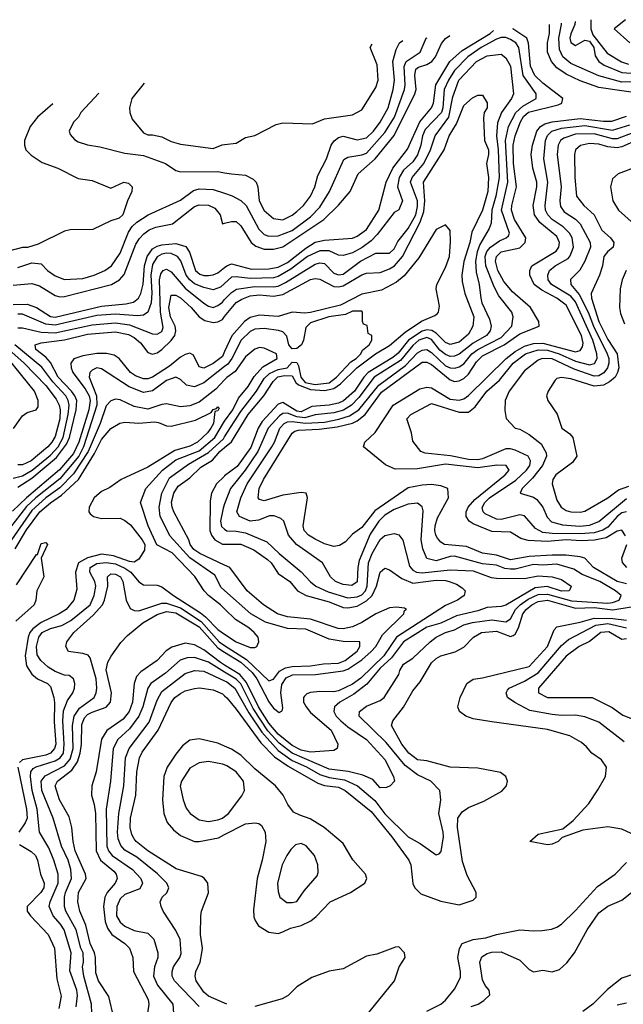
# Model space of a CAD drawing. Header units: inches. Extents: x 1793402 to 1900366, y 320852 to 470679.
# Tile 119 of 256: x 1799118 to 1801716, y 384049 to 388290. Entities that reach past the tile are written whole.
import ezdxf

# ---------------------------------------------------------------- set-up
doc = ezdxf.new("R2010")
doc.units = ezdxf.units.IN
doc.header["$MEASUREMENT"] = 0
doc.layers.add('B7398', color=7, linetype='Continuous')
doc.layers.add('B8308', color=7, linetype='Continuous')

msp = doc.modelspace()

# ---------------------------------------------------------------- linework, layer by layer
at = {"layer": 'B7398', "color": 4}
for points, elevation in [([(1799654.2, 388017.2), (1799601, 387950), (1799591, 387910), (1799591.3, 387890), (1799602, 387862), (1799650, 387802.8), (1799670, 387794), (1799690, 387794), (1799730, 387784.9), (1799770, 387764.9), (1799810, 387754), (1799950, 387734.8), (1799989.5, 387750.5), (1800000, 387752)], 296), ([(1799458.7, 387972.9), (1799381, 387890), (1799371, 387870), (1799350, 387848.7), (1799331, 387810), (1799335.3, 387795.3), (1799353.7, 387773.7), (1799370, 387764), (1799410, 387750.7), (1799462.8, 387742.8), (1799570, 387715.5), (1799650, 387705.5), (1799744.7, 387670), (1799790, 387640.7), (1799810, 387634), (1799970, 387636.4), (1800000, 387630.9)], 292), ([(1799260.4, 387927.9), (1799194.8, 387870), (1799162.8, 387830), (1799138, 387770), (1799138, 387750), (1799144.7, 387730), (1799167.1, 387707.1), (1799214.8, 387674.8), (1799282, 387650), (1799370, 387606), (1799430, 387598), (1799510, 387564.7), (1799566, 387590), (1799585.4, 387585.4), (1799602, 387570), (1799601, 387550), (1799582, 387510), (1799562, 387450), (1799545.4, 387434.6), (1799510, 387424), (1799433.2, 387386.8), (1799335.3, 387384.7), (1799310, 387379), (1799196.8, 387323.2), (1799150.7, 387309.3), (1799130, 387309.2), (1799070, 387293.2)], 288), ([(1799110, 387222), (1799170, 387242.8), (1799210, 387238), (1799238, 387210), (1799270, 387186.8), (1799310, 387170.8), (1799390, 387175.5), (1799439, 387190), (1799484, 387210), (1799512.3, 387230), (1799550, 387284), (1799585.4, 387374.6), (1799601.2, 387398.8), (1799622, 387418), (1799671.1, 387448.9), (1799810, 387513), (1799865.3, 387554.7), (1799890, 387562), (1799950, 387558.4), (1800000, 387542.2)], 288), ([(1799090, 387146.9), (1799170, 387153.7), (1799203.6, 387143.6), (1799270, 387101.7), (1799290, 387096), (1799310, 387097.8), (1799512.7, 387150), (1799547.3, 387170), (1799567.9, 387192.1), (1799617.1, 387322.9), (1799632.8, 387347.2), (1799652.8, 387367.2), (1799675.7, 387384.3), (1799703.1, 387396.9), (1799775.1, 387410), (1799870, 387484.9), (1799890, 387492.2), (1799930, 387490.4), (1799958.3, 387478.3), (1799980.5, 387450), (1799990, 387411.3), (1800000, 387413.7)], 284), ([(1799090, 387062.8), (1799150, 387064.7), (1799190, 387050.3), (1799250, 387011.3), (1799270, 387008.4), (1799470, 387056.2), (1799574.3, 387065.7), (1799607.1, 387072.9), (1799629.8, 387090.3), (1799639.7, 387110), (1799648.9, 387151.1), (1799654.6, 387230), (1799666.2, 387270), (1799690, 387302.8), (1799710, 387315), (1799730, 387320.2), (1799790, 387325.4), (1799832.8, 387312.8), (1799849.3, 387289.3), (1799874, 387210), (1799893.6, 387193.6), (1799910, 387187.8), (1799930, 387187.6), (1799950, 387190.3), (1799970, 387199.5), (1800000, 387222.6)], 276), ([(1800000, 387153.3), (1799982.7, 387137.3), (1799950, 387126.7), (1799910, 387136), (1799870, 387152.9), (1799849.4, 387169.4), (1799834, 387190), (1799811.2, 387251.2), (1799797.1, 387270), (1799770, 387282.6), (1799750, 387284.9), (1799730, 387280.3), (1799710, 387268.7), (1799690, 387235.5), (1799682.9, 387190), (1799686.7, 387113.3), (1799683.1, 387070), (1799669.7, 387030.3), (1799650, 387017.6), (1799625.3, 387014.7), (1799530, 387021.6), (1799450, 387015.6), (1799270, 386974.3), (1799230, 386978.8), (1799130, 387020.9), (1799110, 387022)], 272), ([(1799110, 386962.4), (1799130, 386962), (1799210, 386943.9), (1799270, 386940.6), (1799430, 386976.3), (1799530, 386984.7), (1799590, 386975.5), (1799690, 386936.4), (1799710, 386935.5), (1799730, 386947.3), (1799735.4, 386964.6), (1799723.8, 387030), (1799719.8, 387170), (1799724.8, 387195.2), (1799735.3, 387210), (1799750, 387214.9), (1799770, 387203.8), (1799830, 387134), (1799910, 387068.4), (1799930, 387055.8), (1799950, 387050.4), (1799970, 387058.4), (1799990, 387073.7), (1800000, 387084)], 268), ([(1799110, 386276.2), (1799170, 386315), (1799275.6, 386404.4), (1799319, 386461), (1799331.6, 386490), (1799361, 386610), (1799363.2, 386650), (1799355.7, 386670), (1799341.2, 386690), (1799283.5, 386750), (1799250, 386813), (1799230, 386835.8), (1799187.3, 386870), (1799184, 386890), (1799210, 386898), (1799310, 386911.1), (1799410, 386935.2), (1799530, 386945.8), (1799586.5, 386933.5), (1799610, 386921.7), (1799638, 386898), (1799670, 386857.1), (1799690, 386848.8), (1799710, 386855.3), (1799730, 386868.9), (1799770, 386907.4), (1799785.1, 386930), (1799789.8, 386950), (1799786.4, 386970), (1799766.8, 387010), (1799759.2, 387050), (1799770, 387102.8), (1799790, 387103.8), (1799810, 387092), (1799855.8, 387050), (1799890.2, 387010.2), (1799914.8, 386994.8), (1799950, 386985.3), (1799970, 386988.8), (1799990, 386998.7), (1800000, 387010.8)], 264), ([(1799090, 386314.6), (1799130, 386325.4), (1799172.1, 386350), (1799250, 386414), (1799283.7, 386450), (1799305.2, 386490), (1799326.8, 386590), (1799330.7, 386630), (1799326.4, 386650), (1799316.4, 386670), (1799260.3, 386730), (1799212.9, 386792.9), (1799097.3, 386890)], 268), ([(1799091.6, 386528.4), (1799130, 386584), (1799150, 386597.3), (1799188, 386610), (1799197.2, 386622.8), (1799197.2, 386650), (1799182, 386690), (1799036.2, 386870)], 276), ([(1799070.8, 386870), (1799136.4, 386810), (1799230, 386713.7), (1799274.7, 386654.7), (1799287.1, 386630), (1799291.8, 386610), (1799290.8, 386570.8), (1799270, 386494.8), (1799256.4, 386470), (1799238.7, 386450), (1799167, 386390), (1799130, 386372.2), (1799110, 386372.7)], 272), ([(1800000, 386861.1), (1799990, 386839.5), (1799950, 386808.9), (1799910, 386788.7), (1799890, 386794), (1799865.5, 386845.5), (1799850, 386853), (1799830, 386848.4), (1799810, 386836.5), (1799762.8, 386797.2), (1799690, 386750.2), (1799670, 386743.6), (1799650, 386743.6), (1799616.4, 386756.4), (1799594.9, 386770), (1799545.5, 386830), (1799524.8, 386844.8), (1799491.4, 386851.4), (1799450, 386851.4), (1799390, 386842.3), (1799351.1, 386828.9), (1799338, 386810), (1799339.1, 386790), (1799346.4, 386770), (1799399.6, 386699.6), (1799416.5, 386670), (1799421.6, 386650), (1799415.9, 386610), (1799372.4, 386470), (1799350, 386422), (1799289.5, 386350.5), (1799146.8, 386230), (1799087.4, 386172.6)], 256), ([(1800000, 386796.1), (1799910, 386725.3), (1799870, 386708.5), (1799836.4, 386716.4), (1799810, 386740.7), (1799790, 386750.4), (1799750, 386735.3), (1799690, 386692), (1799650, 386684.6), (1799589.2, 386709.2), (1799470, 386785.5), (1799450, 386790.4), (1799430, 386780.7), (1799419.3, 386770), (1799416.2, 386750), (1799449, 386670), (1799449.1, 386630), (1799392.1, 386450), (1799372, 386410), (1799290, 386312.2), (1799186.6, 386230), (1799147.5, 386192.5), (1799050, 386067.2)], 252), ([(1800000, 386738.3), (1799961.8, 386698.2), (1799890, 386642.4), (1799850, 386626), (1799810, 386622.4), (1799750, 386635.5), (1799730, 386633), (1799670, 386612.4), (1799610, 386623.8), (1799550, 386653), (1799530, 386655.5), (1799510, 386647.7), (1799490, 386626.8), (1799464.7, 386550), (1799412.2, 386430), (1799350, 386334), (1799290, 386274), (1799230, 386230.2), (1799170, 386176.5), (1799070, 386030.3)], 248), ([(1799098.7, 386010), (1799147.2, 386092.9), (1799204.2, 386170), (1799250, 386209.2), (1799297.8, 386242.2), (1799371.2, 386308.8), (1799439.3, 386420.7), (1799470, 386481.3), (1799510, 386528.4), (1799548.3, 386551.7), (1799570, 386556.4), (1799630, 386551.7), (1799697.8, 386557.8), (1799715.4, 386555.4), (1799750, 386540.4), (1799770, 386538.4), (1799874.7, 386565.3), (1799942, 386598), (1799950, 386610.7), (1799965.2, 386614.8), (1799970, 386622), (1799976, 386616), (1799970, 386605.2), (1799958, 386602), (1799951.3, 386550), (1799940.3, 386530), (1799926, 386510), (1799883.1, 386470), (1799850, 386452.4), (1799785.5, 386434.5), (1799670, 386362), (1799554, 386310), (1799505.9, 386274.2), (1799470, 386257.6), (1799438.4, 386230), (1799416.4, 386190), (1799415.5, 386170), (1799421.4, 386161.4), (1799436, 386150), (1799470, 386142), (1799550, 386142.4), (1799570, 386132.4), (1799594.4, 386114.4), (1799645.3, 386050), (1799656.1, 386030), (1799655.3, 386004.7), (1799630, 385966.6), (1799610, 385953.6), (1799590, 385956.4), (1799521.1, 385981.1), (1799470, 385987.2), (1799410, 385972.5), (1799370.3, 385950), (1799358.3, 385910), (1799363.5, 385836.5), (1799350.8, 385790), (1799317.3, 385750), (1799287.3, 385730), (1799210, 385694), (1799174.1, 385665.9), (1799161.8, 385650), (1799154.2, 385630), (1799140.7, 385550), (1799147.3, 385507.3), (1799170, 385470.6), (1799194.8, 385450), (1799237.3, 385430), (1799250, 385417.3), (1799265.3, 385370), (1799267.9, 385347.9), (1799266.2, 385266.2), (1799273, 385170), (1799267.4, 385150), (1799250, 385131.2), (1799230, 385122.4), (1799130, 385101.1), (1799117, 385090)], 244), ([(1800000, 385752.4), (1799982.4, 385770), (1799930.4, 385810), (1799912, 385830), (1799871.2, 385891.2), (1799773.9, 385993.9), (1799708.5, 386028.5), (1799670.4, 386110), (1799637.3, 386210), (1799660.7, 386270), (1799731.8, 386350), (1799790, 386394), (1799890, 386433.3), (1799958.2, 386490), (1799999.5, 386560.5), (1800000, 386561.3)], 248), ([(1800000, 385831.1), (1799984.8, 385844.8), (1799957.1, 385897.1), (1799850, 385971.4), (1799764.8, 386064.8), (1799722.6, 386150), (1799718.3, 386190), (1799728.9, 386250), (1799763.1, 386316.9), (1799844.3, 386375.7), (1799930, 386425), (1799995, 386485), (1800000, 386492.9)], 252), ([(1800000, 385940.2), (1799892.7, 385990), (1799867.4, 386007.4), (1799851.6, 386030), (1799845.7, 386050), (1799781.3, 386170), (1799773.7, 386190), (1799771.9, 386211.9), (1799780.9, 386250), (1799799.9, 386280.1), (1799850, 386316.9), (1799897.4, 386362.6), (1799947, 386393), (1799978.7, 386430), (1800000, 386447.5)], 256), ([(1800000, 386324.8), (1799997.3, 386322.7), (1799965.3, 386290), (1799943.7, 386250), (1799938, 386218), (1799936.9, 386090), (1799942.7, 386070), (1799957, 386050), (1799990, 386031.4), (1800000, 386031.3)], 264), ([(1800000, 386203.9), (1799993.5, 386186.5), (1799981.7, 386130), (1799986.8, 386106.8), (1800000, 386096.1)], 268), ([(1799104.4, 385855.6), (1799190, 385986), (1799194, 385986), (1799210, 386033.4), (1799230, 386038), (1799238, 386030), (1799210.6, 385970), (1799221.6, 385890), (1799192, 385830), (1799187, 385790), (1799179.5, 385770), (1799100.7, 385699.3)], 236), ([(1799361.5, 384038.5), (1799366.1, 384086.1), (1799364.2, 384110), (1799332.9, 384192.9), (1799338.9, 384270), (1799309.2, 384369.2), (1799293.7, 384393.7), (1799261.3, 384430), (1799244.9, 384470), (1799248.7, 384490), (1799282.8, 384570), (1799283.7, 384610), (1799265.3, 384670), (1799243, 384723), (1799202.4, 384790), (1799192.6, 384890), (1799171.2, 384970), (1799163.6, 385030), (1799166, 385050), (1799176.1, 385063.9), (1799188.4, 385071.6), (1799270, 385097.2), (1799291.7, 385110), (1799305.8, 385130), (1799309.3, 385170), (1799302.9, 385270), (1799306.5, 385313.5), (1799323, 385357), (1799346.8, 385390), (1799354, 385410), (1799354.8, 385430), (1799350, 385451.3), (1799330, 385464.7), (1799310, 385466.8), (1799270, 385482), (1799240.7, 385500.7), (1799208.2, 385530), (1799193.4, 385553.4), (1799190.3, 385590), (1799199.5, 385630), (1799214.9, 385650), (1799250, 385667.1), (1799299, 385681), (1799338.5, 385701.5), (1799420.9, 385770), (1799437.8, 385810), (1799444.9, 385850), (1799440.9, 385870), (1799420.3, 385910), (1799421.3, 385930), (1799450, 385947.1), (1799490, 385952.4), (1799530, 385945.5), (1799570, 385927.9), (1799596.3, 385910), (1799630, 385869.2), (1799650, 385856), (1799710, 385854.5), (1799730, 385847.6), (1799779.6, 385810), (1799895.4, 385735.4), (1799918, 385718), (1799970, 385662.6), (1800000, 385642.7)], 248), ([(1799428.7, 384008.7), (1799426.4, 384050), (1799394.3, 384170), (1799388.8, 384210), (1799393.1, 384230), (1799390.3, 384270), (1799381.3, 384290), (1799361.5, 384370), (1799317, 384450), (1799310.3, 384470), (1799310.3, 384510), (1799315.3, 384530), (1799340.3, 384590), (1799338.3, 384630), (1799326.3, 384670), (1799298.3, 384730), (1799262, 384850), (1799212.8, 384970), (1799210.3, 385010), (1799226.8, 385033.2), (1799310, 385076.4), (1799335.6, 385104.4), (1799348.3, 385150), (1799344.7, 385250), (1799352.6, 385290), (1799375.3, 385324.7), (1799438, 385370), (1799446.4, 385390), (1799450.3, 385410), (1799447.2, 385450), (1799421.1, 385541.1), (1799412.3, 385552.3), (1799390, 385560.5), (1799328, 385568), (1799316, 385590), (1799320.7, 385610), (1799350.5, 385650), (1799434.7, 385725.3), (1799473.7, 385770), (1799483.1, 385790), (1799497.6, 385850), (1799496.3, 385890), (1799510, 385903.7), (1799530, 385901.6), (1799551.6, 385890), (1799561.6, 385870), (1799576.3, 385790), (1799593.4, 385753.4), (1799610, 385744.5), (1799630, 385743), (1799730, 385777.2), (1799750, 385777.2), (1799810, 385756), (1799898.3, 385698.3), (1799976.4, 385610), (1800000, 385594.7)], 252), ([(1799522.4, 383990), (1799501.7, 384081.7), (1799457.6, 384150), (1799444.8, 384184.8), (1799444, 384250), (1799439.6, 384270), (1799420.8, 384310), (1799402, 384390), (1799376.9, 384450), (1799367.4, 384490), (1799370.3, 384530), (1799403.7, 384590), (1799401.1, 384610), (1799356.5, 384710), (1799347.4, 384750), (1799341.7, 384810), (1799330, 384856), (1799288.7, 384930), (1799270.4, 384990), (1799280.4, 385010), (1799342, 385058), (1799367, 385093), (1799378.6, 385130), (1799384.3, 385170), (1799385.8, 385254.2), (1799397, 385283), (1799410, 385296.4), (1799430, 385307.4), (1799490, 385328.5), (1799508.7, 385350), (1799513.1, 385390), (1799490.2, 385490), (1799497.8, 385522.2), (1799511.2, 385548.8), (1799553.1, 385606.9), (1799582.5, 385637.5), (1799647.6, 385692.4), (1799710, 385727.6), (1799750, 385740.3), (1799790, 385734.5), (1799890, 385674.5), (1799970, 385584.7), (1800000, 385565.9)], 256), ([(1800000, 385509.9), (1799981.4, 385521.4), (1799910, 385576.1), (1799870, 385597.4), (1799830, 385604.7), (1799772.9, 385587.1), (1799748.5, 385571.5), (1799710, 385529.5), (1799639.5, 385480.5), (1799619.9, 385460.1), (1799610.3, 385430), (1799603.6, 385350), (1799589.3, 385310.7), (1799562.8, 385277.2), (1799492.4, 385227.6), (1799469.2, 385190.8), (1799446.7, 385050), (1799428.2, 384990), (1799426.7, 384950), (1799438.9, 384910), (1799444.4, 384870), (1799446.5, 384710), (1799466, 384670), (1799522.7, 384622.8), (1799532.7, 384610), (1799538, 384590), (1799528.5, 384570), (1799494.4, 384530), (1799483.7, 384510), (1799479, 384470), (1799485.9, 384405.9), (1799496.2, 384376.2), (1799514.4, 384350), (1799570.7, 384310), (1799590.6, 384290), (1799604.9, 384250), (1799608.2, 384190), (1799670.4, 384070), (1799673, 384050), (1799668.2, 384010)], 264), ([(1800000, 385480.1), (1799930, 385522.4), (1799870, 385543.1), (1799838.6, 385541.4), (1799809.1, 385530.9), (1799744.8, 385475.2), (1799682.4, 385430), (1799668.7, 385410), (1799647.6, 385330), (1799630.3, 385290), (1799590, 385235.6), (1799540.4, 385190), (1799519.5, 385150), (1799508.7, 385010), (1799490.3, 384890), (1799492.9, 384730), (1799500.3, 384710), (1799515.8, 384690), (1799603.1, 384630), (1799639.3, 384590), (1799646, 384570), (1799634.4, 384545.6), (1799570, 384521.6), (1799550, 384503.7), (1799535.8, 384470), (1799534.4, 384430), (1799550, 384402), (1799570, 384386), (1799610, 384366.4), (1799670, 384355.5), (1799695.5, 384330), (1799713, 384270), (1799712.7, 384250), (1799698.4, 384210), (1799694, 384170), (1799711.5, 384131.6), (1799776.3, 384050), (1799781, 383990)], 268), ([(1799890, 384039.3), (1799783.8, 384150), (1799774.4, 384170), (1799774.4, 384190), (1799779.3, 384210), (1799807.7, 384250), (1799812.8, 384267.2), (1799808.1, 384328.1), (1799790, 384366), (1799736, 384450), (1799726, 384470), (1799722.8, 384490), (1799731, 384510), (1799750.5, 384529.5), (1799759.1, 384550), (1799750.5, 384570), (1799711.3, 384611.3), (1799622, 384682), (1799570, 384712.4), (1799552.5, 384732.5), (1799541.3, 384761.3), (1799538.3, 384790), (1799544.9, 384870), (1799566, 384990), (1799573.4, 385110), (1799588.5, 385150), (1799675.4, 385264.6), (1799710, 385359.3), (1799730, 385395.6), (1799830, 385473), (1799870, 385486.6), (1799910, 385484.4), (1800000, 385441.9)], 272), ([(1800000, 384053), (1799930, 384083.7), (1799910, 384100.5), (1799877.1, 384150), (1799873, 384170), (1799876.3, 384190), (1799894.4, 384230), (1799902.4, 384270), (1799904.4, 384290), (1799895.5, 384350), (1799897.3, 384430), (1799900.7, 384450), (1799930.5, 384529.5), (1799927.7, 384570), (1799912.2, 384592.2), (1799899.9, 384599.9), (1799791.8, 384631.8), (1799670, 384710.4), (1799619.3, 384750), (1799610, 384762), (1799600.2, 384780.3), (1799593.7, 384810), (1799594.9, 384850), (1799617.4, 384950), (1799622.3, 385050), (1799633.1, 385110), (1799644.6, 385135.4), (1799713.1, 385230), (1799770, 385349.3), (1799785.5, 385370), (1799810, 385387.3), (1799830, 385398.4), (1799870, 385409.5), (1799891.7, 385411.7), (1799950, 385403.7), (1799990, 385386.6), (1800000, 385378)], 276), ([(1800000, 385160.7), (1799970, 385174), (1799890, 385192), (1799850, 385186.6), (1799818.3, 385161.7), (1799790, 385126), (1799752.7, 385070), (1799738.7, 385030), (1799732.2, 384930), (1799738.4, 384870), (1799751.9, 384831.9), (1799779.9, 384799.9), (1799810, 384776.4), (1799870, 384750.4), (1799890.4, 384750.4), (1799973.6, 384766.4), (1800000, 384779.9)], 284), ([(1799110.3, 385070), (1799147.4, 384890), (1799150.3, 384850), (1799142, 384830), (1799113.7, 384790)], 244), ([(1800000, 385079.6), (1799990, 385083.6), (1799930, 385094.5), (1799890, 385089.4), (1799850, 385065.2), (1799814, 385010), (1799808.3, 384988.3), (1799820.7, 384930), (1799833.7, 384893.7), (1799851, 384870), (1799890, 384842.8), (1799930, 384836.3), (1799970, 384843.8), (1799990, 384850.6), (1800000, 384858)], 288), ([(1799116.5, 384736.5), (1799167.3, 384707.3), (1799185.5, 384690), (1799194.4, 384670), (1799206.7, 384610), (1799223.1, 384570), (1799221.3, 384550), (1799208.5, 384530), (1799150.6, 384470), (1799150.6, 384450), (1799164, 384430), (1799240.7, 384350), (1799268, 384290), (1799278.3, 384158.3), (1799295.8, 384084.2), (1799286, 384030)], 244)]:
    msp.add_lwpolyline(points, dxfattribs=dict(at, elevation=elevation))
at = {"layer": 'B8308', "color": 4}
for points, elevation in [([(1801576, 388289.9), (1801575.8, 388250), (1801585.3, 388225.3), (1801646.4, 388146.4), (1801708.6, 388108.6), (1801738, 388098)], 296), ([(1801724.9, 388290), (1801676, 388250), (1801743.8, 388190)], 304), ([(1801730, 385860.2), (1801690.1, 385870.1), (1801587.7, 385930), (1801550.5, 385970), (1801530, 385976.1), (1801470, 385983.6), (1801410, 385983.8), (1801310, 385977.1), (1801230, 385962.8), (1801170, 385983.9), (1801110, 385991.6), (1801041.1, 386021.1), (1800946, 386030), (1800930, 386039.1), (1800916.2, 386056.2), (1800908.5, 386070), (1800905.3, 386090), (1800906, 386110), (1800915.8, 386144.2), (1800963.8, 386230), (1800961, 386270), (1800930, 386282.4), (1800890, 386287.2), (1800850, 386284.9), (1800790, 386273.4), (1800646.3, 386173.7), (1800590, 386103), (1800550, 386074), (1800519.6, 386040.4), (1800494.5, 386025.5), (1800470, 386020.5), (1800430, 386032.2), (1800390, 386052.2), (1800360.5, 386070), (1800342.4, 386090), (1800338.4, 386110), (1800356, 386230), (1800350.6, 386250.6), (1800330, 386253.4), (1800250, 386242.4), (1800170, 386218), (1800150, 386222.8), (1800144.9, 386230), (1800148.7, 386270), (1800167.4, 386310), (1800290, 386509.4), (1800302.2, 386517.8), (1800317.5, 386522.5), (1800406.2, 386526.2), (1800483.7, 386536.3), (1800550, 386552.4), (1800570, 386561.6), (1800604.2, 386590), (1800674.8, 386685.2), (1800850, 386815.1), (1800870, 386815.1), (1800890, 386804.4), (1800970, 386738.5), (1800990, 386731.1), (1801010, 386733.7), (1801030, 386744.4), (1801050, 386762.6), (1801083.8, 386816.2), (1801110, 386842.4), (1801203.1, 386890), (1801270, 386936.5), (1801354, 386970), (1801352.4, 386990), (1801316.4, 387050), (1801238.3, 387118.3), (1801202, 387162), (1801175.6, 387210), (1801166.3, 387250), (1801170.4, 387270), (1801190.2, 387289.8), (1801270, 387306.8), (1801293.1, 387330), (1801296, 387350), (1801248, 387430), (1801234.7, 387470), (1801235.8, 387490), (1801256.2, 387570), (1801243.2, 387670), (1801241.5, 387750), (1801250.2, 387789.9), (1801273.2, 387850), (1801286.5, 387873.5), (1801308.4, 387891.6), (1801436.2, 387923.8), (1801451, 387930), (1801456.3, 387950), (1801370, 388016), (1801335.6, 388050), (1801316.2, 388090), (1801308.2, 388188.2), (1801301.1, 388210), (1801240.5, 388250), (1801242.1, 388252.2)], 276), ([(1801798.8, 387970), (1801610, 387997.8), (1801530, 388026), (1801470, 388055.6), (1801430, 388082.6), (1801407.2, 388110), (1801390.2, 388150), (1801390.2, 388190), (1801398.5, 388230), (1801398, 388269.3)], 284), ([(1801845.9, 388025.8), (1801710, 388020.7), (1801610, 388047.8), (1801490, 388101.1), (1801455.8, 388130), (1801441.2, 388161.2), (1801438, 388210), (1801450.3, 388270), (1801450.4, 388275.3)], 288), ([(1801509.1, 388282.1), (1801507.2, 388270), (1801490, 388228.7), (1801486.3, 388210), (1801490, 388191.3), (1801510, 388179.1), (1801550, 388201.6), (1801570, 388197), (1801588.5, 388170), (1801594.1, 388134.1), (1801610.2, 388110.2), (1801634.2, 388094.2), (1801710, 388062.4), (1801770, 388058.4)], 292), ([(1800000, 387222.6), (1800009.8, 387230.2), (1800030, 387237.8), (1800115.6, 387215.6), (1800190, 387216.2), (1800230, 387223.5), (1800270, 387244.7), (1800350, 387306.4), (1800390, 387331.2), (1800430, 387340.7), (1800550, 387348.7), (1800570, 387357.6), (1800610, 387386.7), (1800663.1, 387470), (1800695.6, 387590), (1800723.9, 387650), (1800787.3, 387732.7), (1800839.8, 387850), (1800890, 387910.6), (1800898.5, 387930), (1800908.6, 388010), (1800969.8, 388110), (1801022.7, 388157.3), (1801142.9, 388230), (1801156.8, 388242.9)], 276), ([(1800000, 387413.7), (1800030, 387420.7), (1800050, 387420.7), (1800070, 387402), (1800114.4, 387330), (1800134.5, 387314.5), (1800170, 387301.5), (1800210, 387301.3), (1800250, 387311.5), (1800426.3, 387430), (1800490, 387490.5), (1800540.9, 387550), (1800574.3, 387625.7), (1800648.3, 387690), (1800729.1, 387790.9), (1800818, 387970), (1800824.2, 387990), (1800818, 388050), (1800823.6, 388076.4), (1800834, 388086), (1800870, 388097.3), (1800892.3, 388110), (1800907.4, 388130), (1800932.7, 388187.3), (1800950.8, 388209.2), (1800969, 388222.5)], 284), ([(1800000, 385441.9), (1800010, 385437.2), (1800044.4, 385410), (1800104.2, 385304.2), (1800160.3, 385220.3), (1800230, 385141.6), (1800290, 385099.4), (1800351.6, 385071.6), (1800410, 385038.4), (1800450, 385025.5), (1800515.8, 385015.8), (1800571.8, 384990), (1800646.1, 384926.1), (1800690, 384869.7), (1800789.5, 384770), (1800841.1, 384741.1), (1800910, 384693.2), (1800922.8, 384697.2), (1800932.4, 384707.6), (1800941.3, 384770), (1800940.3, 384790), (1800921.3, 384870), (1800931, 384930), (1800926.8, 384970), (1800887.3, 385010), (1800830, 385037), (1800777.3, 385077.3), (1800695.8, 385175.8), (1800578.8, 385290), (1800581, 385310), (1800610, 385333.2), (1800670, 385357.2), (1800686, 385370), (1800750, 385469), (1800753.7, 385486.3), (1800770, 385514), (1800810, 385539.3), (1800884, 385610), (1800910.7, 385630), (1800950, 385649.6), (1800990, 385661.3), (1801030, 385683.1), (1801066.8, 385693.2), (1801150, 385705.1), (1801210, 385696.9), (1801230, 385709.5), (1801252.6, 385750), (1801272.6, 385770), (1801306.7, 385793.3), (1801350, 385814.7), (1801390, 385815.7), (1801493.2, 385786.8), (1801650, 385776.8), (1801670, 385779.1), (1801698.8, 385790), (1801706.8, 385810), (1801682, 385830), (1801614.4, 385870), (1801539.5, 385899.5), (1801503.4, 385923.4), (1801430, 385945.3), (1801370, 385940.7), (1801330, 385943.2), (1801250, 385923.5), (1801230, 385922.6), (1801206.2, 385926.2), (1801170, 385940.8), (1801110, 385946.2), (1800990, 385979), (1800970, 385977.8), (1800910, 385958.3), (1800870, 385968.4), (1800852.4, 386010), (1800845.7, 386050), (1800854.4, 386174.4), (1800850, 386191.3), (1800830, 386206.8), (1800790, 386203), (1800730, 386179.5), (1800690, 386156), (1800663.1, 386130), (1800626.8, 386073.2), (1800579.6, 385960.4), (1800573.1, 385930), (1800570.8, 385869.2), (1800547.7, 385852.3), (1800510, 385857.4), (1800477.3, 385870), (1800456.3, 385890), (1800420.7, 385950), (1800308.8, 386028.8), (1800274.9, 386070), (1800254, 386130), (1800242, 386142), (1800212.4, 386152.4), (1800192.4, 386152.4), (1800145.6, 386134.4), (1800110, 386130.4), (1800064, 386150), (1800052.7, 386170), (1800070.3, 386230), (1800097.4, 386290), (1800203.6, 386450), (1800215.2, 386470), (1800236.9, 386530), (1800255.8, 386550), (1800270, 386558.2), (1800290, 386559.4), (1800347.8, 386552.2), (1800430, 386556.8), (1800491.4, 386568.6), (1800536.9, 386583.1), (1800577.7, 386610), (1800664.3, 386715.7), (1800779.1, 386800.9), (1800830, 386854.7), (1800850, 386867.1), (1800870, 386869.7), (1800890, 386856.9), (1800950, 386799.2), (1800970, 386789.7), (1800991.4, 386788.6), (1801010, 386794.3), (1801030, 386807.8), (1801064, 386850), (1801090, 386869.8), (1801190, 386921.7), (1801236.3, 386970), (1801242, 387010), (1801235.5, 387030), (1801180.7, 387100.7), (1801159.9, 387139.9), (1801124.7, 387230), (1801121.6, 387270), (1801128.8, 387291.2), (1801144.2, 387310), (1801182.5, 387337.5), (1801211, 387350), (1801221.6, 387358.4), (1801226.4, 387370), (1801191.3, 387470), (1801218.4, 387590), (1801209.3, 387770), (1801222.4, 387830), (1801252.8, 387890), (1801283.1, 387916.9), (1801340.7, 387950), (1801340.5, 387970), (1801285.3, 388050), (1801266, 388170), (1801253.7, 388190), (1801230, 388204.7), (1801210, 388212.7), (1801190, 388212.6), (1801170, 388205.6), (1801103.5, 388170), (1801046.9, 388130), (1800990, 388071.8), (1800962.8, 388030), (1800945.3, 387990), (1800939.3, 387910), (1800932.9, 387890), (1800863.7, 387816.3), (1800852, 387790), (1800844.8, 387750), (1800830, 387708), (1800810, 387677.6), (1800770, 387641.3), (1800751, 387610), (1800743.5, 387570), (1800765.2, 387510), (1800749.3, 387470.7), (1800730, 387458.8), (1800655.8, 387364.2), (1800630, 387338), (1800591.5, 387308.5), (1800550, 387286), (1800510, 387274), (1800490, 387276.4), (1800450, 387294), (1800410, 387293.8), (1800356.9, 387270), (1800284.3, 387215.7), (1800230, 387183.2), (1800210, 387177.8), (1800110, 387175), (1800050, 387182.8), (1800030, 387181.1), (1800000, 387153.3)], 272), ([(1800000, 387542.2), (1800031.9, 387531.9), (1800070, 387510.6), (1800092.4, 387490), (1800147.1, 387387.1), (1800170, 387364.9), (1800190, 387357), (1800230, 387358.9), (1800290, 387381.5), (1800370, 387441.1), (1800410, 387482.4), (1800451.6, 387550), (1800512.8, 387687.2), (1800530, 387698.4), (1800590, 387707.2), (1800610, 387715.3), (1800690, 387803.7), (1800730.8, 387870), (1800774.7, 387990), (1800777.3, 388010), (1800772.3, 388087.8), (1800781.3, 388110), (1800841.2, 388150), (1800867.6, 388210), (1800871.2, 388211.8)], 288), ([(1800000, 387630.9), (1800030, 387625.5), (1800090, 387620.7), (1800123, 387603), (1800136, 387590), (1800142.8, 387570), (1800148.7, 387510), (1800170, 387468), (1800210, 387434), (1800250, 387428.4), (1800290, 387448.4), (1800310, 387463.8), (1800339.5, 387490), (1800369.6, 387530), (1800387.6, 387570), (1800401.3, 387618.7), (1800438.4, 387690), (1800458, 387750), (1800471.5, 387768.5), (1800490, 387782), (1800510, 387787.7), (1800570, 387773), (1800610, 387781.3), (1800641.3, 387810), (1800670, 387848.4), (1800703.5, 387910), (1800725.7, 387990), (1800730.9, 388030), (1800723.5, 388110), (1800738.3, 388161.7), (1800752.3, 388190), (1800766.5, 388200.5)], 292), ([(1800000, 387752), (1800050, 387758.8), (1800090, 387782.8), (1800130, 387791), (1800221.2, 387838.8), (1800250, 387846), (1800378, 387842), (1800430, 387862.8), (1800550, 387880.7), (1800590, 387901), (1800650, 387998), (1800660.9, 388030), (1800655.9, 388095.9), (1800626, 388170), (1800635.2, 388185.8)], 296), ([(1800000, 387084), (1800030, 387114.9), (1800050.8, 387129.2), (1800130, 387140.6), (1800210, 387138.8), (1800230, 387142.2), (1800262.6, 387157.4), (1800390, 387236.9), (1800410, 387242.6), (1800430, 387239.5), (1800470, 387198.4), (1800490, 387190.4), (1800510, 387194), (1800584.5, 387250), (1800650, 387284.9), (1800710, 387284), (1800730, 387302.8), (1800745.6, 387334.4), (1800790, 387390.4), (1800822.5, 387450), (1800830, 387484.7), (1800829.8, 387510), (1800800.5, 387590), (1800806.6, 387610), (1800857.6, 387670), (1800886.2, 387730), (1800906.3, 387790), (1800964.5, 387870), (1800982.3, 387957.7), (1801008.5, 388030), (1801083.6, 388110), (1801130, 388133.7), (1801190, 388141), (1801210, 388126), (1801230.2, 388090.3), (1801243, 387970), (1801234.9, 387950), (1801192, 387890), (1801174.1, 387845.9), (1801170.2, 387790), (1801177.1, 387730), (1801181.2, 387610), (1801167.2, 387530), (1801150.2, 387470), (1801146.9, 387413.1), (1801139.1, 387390), (1801098.8, 387321.2), (1801087.1, 387290), (1801080.2, 387250), (1801082, 387202), (1801095.3, 387150), (1801102, 387090), (1801107.2, 387070), (1801140.6, 387000.6), (1801147, 386970), (1801143.1, 386950), (1801126.4, 386930), (1801070, 386896.1), (1801010, 386849.7), (1800990, 386840.4), (1800970, 386839.2), (1800950, 386847.4), (1800926.9, 386866.9), (1800890, 386913.1), (1800870, 386920.8), (1800836.4, 386910), (1800810, 386887.1), (1800757.5, 386822.5), (1800643.6, 386750), (1800577.7, 386662.3), (1800546, 386630), (1800511.4, 386608.6), (1800470, 386596.8), (1800390, 386587.2), (1800344.7, 386575.3), (1800310, 386579.1), (1800270, 386595.3), (1800250, 386593.5), (1800236, 386584), (1800186.7, 386530), (1800142.8, 386430), (1800087.9, 386350), (1800024.9, 386270), (1800000, 386203.9)], 268), ([(1800000, 387010.8), (1800050, 387071.7), (1800073.4, 387086.6), (1800110, 387100.2), (1800150, 387104.2), (1800210, 387099.7), (1800250, 387106.9), (1800370, 387170.3), (1800390, 387175.3), (1800410, 387172.2), (1800470, 387140.8), (1800490, 387139.1), (1800510, 387144.2), (1800590, 387191.6), (1800610, 387197.8), (1800670, 387200.8), (1800710, 387216.9), (1800730.9, 387230), (1800764.8, 387270), (1800841.7, 387418.3), (1800856.9, 387463.1), (1800862.3, 387510), (1800855.4, 387590), (1800944.7, 387730), (1800965.7, 387790), (1800998, 387842), (1801030, 387921), (1801066.3, 387953.7), (1801090, 387964.7), (1801110, 387964.7), (1801130, 387932), (1801130.4, 387910), (1801117.3, 387890), (1801114.4, 387865.6), (1801118.7, 387770), (1801135.2, 387730), (1801136.1, 387710), (1801127.4, 387670), (1801136.1, 387610), (1801132.9, 387550), (1801110, 387469.4), (1801064.6, 387375.4), (1801055.5, 387330), (1801030, 387249), (1801021.1, 387190), (1801022.3, 387162.3), (1801034, 387110), (1801072, 387010), (1801068.4, 386970), (1801050, 386935.1), (1801010, 386900.5), (1800970, 386891.1), (1800950, 386899.1), (1800910, 386939.8), (1800891.4, 386951.4), (1800870, 386953.6), (1800850, 386947.9), (1800791.9, 386910), (1800746.3, 386853.7), (1800724.6, 386835.4), (1800617.3, 386770), (1800598.8, 386750), (1800559.1, 386690), (1800511.4, 386648.6), (1800490, 386638.8), (1800449.8, 386629.8), (1800375.5, 386624.5), (1800330, 386600.7), (1800310, 386603.7), (1800250, 386641.4), (1800230, 386633.7), (1800161.1, 386558.9), (1800144.5, 386530), (1800112.6, 386447.4), (1800054.3, 386365.7), (1800000, 386324.8)], 264), ([(1801726, 386066), (1801710, 386090.5), (1801690, 386086.4), (1801642.5, 386057.5), (1801592.1, 386047.9), (1801534.4, 386045.6), (1801470, 386049.4), (1801390, 386041.7), (1801305.9, 386045.9), (1801274.6, 386054.6), (1801230, 386082.4), (1801150, 386086), (1801070, 386118.3), (1801052.4, 386130), (1801039.6, 386150), (1801039, 386170), (1801047.9, 386190), (1801077.1, 386222.9), (1801208, 386330), (1801224, 386350), (1801211, 386370), (1801171.8, 386371.8), (1801090, 386359), (1800950, 386375.5), (1800830, 386355.5), (1800734, 386354), (1800692.3, 386372.3), (1800598, 386450), (1800602.8, 386470), (1800647.8, 386512.2), (1800724.9, 386630), (1800840.4, 386699.6), (1800870, 386706.4), (1800890, 386703.5), (1800970, 386655), (1801010, 386650.7), (1801030, 386656.8), (1801050, 386670.8), (1801211.5, 386830), (1801250, 386860.7), (1801290, 386884), (1801330, 386894.7), (1801370, 386897), (1801510, 386859.1), (1801530, 386865.6), (1801539.6, 386880.4), (1801543.4, 386896.6), (1801536.5, 386930), (1801470, 387060.5), (1801430.4, 387090), (1801364.7, 387124.7), (1801332.2, 387150), (1801313.4, 387190), (1801313.7, 387210), (1801321.6, 387230), (1801426.4, 387293.6), (1801438.7, 387310), (1801441.1, 387330), (1801430, 387356.4), (1801356.7, 387416.7), (1801334, 387450), (1801327.9, 387490), (1801343.2, 387570), (1801343.2, 387590), (1801326.5, 387650), (1801319, 387710), (1801325.3, 387750), (1801344.4, 387810), (1801359.5, 387830), (1801378.7, 387841.3), (1801410, 387850.6), (1801530, 387863.9), (1801630, 387852.4), (1801666.4, 387853.6), (1801730, 387874)], 284), ([(1801730, 386170.3), (1801710, 386165.3), (1801690, 386150.2), (1801650, 386104.4), (1801628.3, 386091.7), (1801590, 386080.2), (1801530, 386075), (1801410, 386076.2), (1801370, 386081.5), (1801337.7, 386097.8), (1801290, 386153), (1801270, 386157.1), (1801190, 386136.5), (1801170, 386138.7), (1801122, 386162), (1801113, 386170), (1801108.5, 386188.5), (1801119.5, 386210), (1801140.3, 386230), (1801253.3, 386306.7), (1801299.6, 386350), (1801312.9, 386370), (1801316.4, 386390), (1801306.8, 386410), (1801250, 386435.5), (1801230, 386442), (1801210, 386441.6), (1801110, 386397.8), (1801090, 386393.8), (1801050, 386395.8), (1800971.8, 386411.8), (1800862.5, 386422.5), (1800844.7, 386430), (1800810, 386474), (1800804.7, 386510), (1800784.7, 386570), (1800802, 386590), (1800890, 386637.2), (1801010, 386598.7), (1801050, 386599.5), (1801078.3, 386621.7), (1801128.5, 386690), (1801183.2, 386736.8), (1801242.3, 386810), (1801294.9, 386850), (1801350, 386867.2), (1801390, 386866.8), (1801440.5, 386850), (1801510, 386818.9), (1801570, 386804), (1801591.5, 386808.5), (1801603.8, 386830), (1801602.6, 386850), (1801584.1, 386910), (1801510, 387074.6), (1801490, 387099.2), (1801406.4, 387150), (1801392.7, 387170), (1801390.4, 387190), (1801398, 387210), (1801422, 387230), (1801479, 387261), (1801487.8, 387272.2), (1801501.1, 387310), (1801495.3, 387350), (1801483.7, 387370), (1801457.5, 387397.5), (1801410.4, 387430), (1801390.4, 387450), (1801381.7, 387470), (1801380.3, 387490), (1801391.6, 387590), (1801373.4, 387690), (1801380.9, 387770), (1801389.3, 387790.7), (1801408.4, 387810), (1801450, 387822.5), (1801550, 387833.7), (1801670, 387814.6), (1801743.5, 387836.5)], 288), ([(1801756.8, 387803.2), (1801690, 387777.2), (1801670, 387776.5), (1801590, 387797.7), (1801510, 387796.8), (1801459.9, 387780.1), (1801446, 387770), (1801435.3, 387750), (1801431.8, 387710), (1801448.9, 387570), (1801442, 387510), (1801445.1, 387485.1), (1801461.8, 387461.8), (1801510, 387430.4), (1801530.2, 387410.2), (1801572.7, 387330), (1801574, 387310), (1801550.3, 387249.7), (1801528.8, 387211.2), (1801488.5, 387171.5), (1801490.5, 387150), (1801526.4, 387106.4), (1801564.8, 387030), (1801587.8, 386970), (1801646.4, 386850), (1801653, 386830), (1801653.4, 386810), (1801647.7, 386790), (1801631.7, 386768.3), (1801610, 386755.6), (1801590, 386754), (1801504.5, 386784.5), (1801410, 386828.5), (1801366, 386830), (1801350, 386823.6), (1801290, 386778), (1801224.9, 386690), (1801206.8, 386650), (1801206, 386606), (1801212, 386572), (1801251.1, 386531.1), (1801270, 386526.8), (1801310, 386503), (1801362.5, 386462.5), (1801384.4, 386424.4), (1801385.7, 386410), (1801367.4, 386370), (1801324.6, 386315.4), (1801280.7, 386270), (1801272, 386250), (1801330, 386233.4), (1801343.7, 386223.7), (1801370, 386190.8), (1801387.6, 386147.6), (1801406.8, 386126.8), (1801454.4, 386114.4), (1801528.5, 386108.5), (1801570, 386112.8), (1801610, 386129), (1801730, 386227.6)], 292), ([(1801784.3, 387775.7), (1801710, 387741.8), (1801690, 387737.8), (1801650, 387742.4), (1801610, 387754.2), (1801570, 387756.4), (1801532.2, 387747.8), (1801510.4, 387729.6), (1801506, 387710), (1801507, 387610), (1801514.9, 387530), (1801545.5, 387490), (1801590.4, 387450), (1801623.7, 387383.7), (1801660.5, 387350), (1801674.9, 387330), (1801672.7, 387310), (1801647.7, 387290), (1801632.4, 387270), (1801626.4, 387230), (1801614, 387190), (1801577.6, 387110), (1801578.9, 387090), (1801610, 386990.5), (1801650, 386912.4), (1801689.1, 386850), (1801696.1, 386790), (1801691.5, 386770), (1801680.3, 386750), (1801656.4, 386730), (1801630, 386716.4), (1801590, 386712), (1801490, 386742.9), (1801450, 386749.2), (1801430, 386744), (1801422.5, 386737.5), (1801392, 386690), (1801384.7, 386670), (1801391.3, 386650), (1801430.9, 386590.9), (1801451.1, 386531.1), (1801486.4, 386506.4), (1801498, 386490), (1801516, 386410), (1801497.5, 386382.5), (1801424.9, 386330), (1801412.7, 386310), (1801410.4, 386290), (1801430, 386221), (1801448, 386190), (1801470, 386176.3), (1801490, 386170.7), (1801530, 386168.2), (1801550, 386173.4), (1801649, 386230), (1801695.1, 386264.9), (1801739.7, 386280.3)], 296), ([(1801770, 387654.7), (1801693.8, 387626.2), (1801670, 387604), (1801660.4, 387570), (1801670.3, 387510), (1801694.9, 387470), (1801750, 387420.2)], 304), ([(1800000, 386447.5), (1800028.8, 386471.2), (1800101.6, 386590), (1800168.1, 386670), (1800208.9, 386731.1), (1800229.1, 386750.9), (1800257.5, 386757.5), (1800290, 386756.4), (1800306.7, 386726.7), (1800317.5, 386717.5), (1800370, 386697.1), (1800430, 386692.5), (1800470, 386701), (1800499.1, 386720.9), (1800569.1, 386790.9), (1800649.1, 386850.9), (1800710, 386886.4), (1800776.3, 386943.7), (1800847.9, 386992.1), (1800904.5, 387015.5), (1800915.6, 387024.4), (1800920.4, 387030), (1800924.7, 387055.3), (1800910.2, 387130), (1800913.6, 387150), (1800950, 387222), (1800967.4, 387270), (1800972.8, 387332.8), (1800970, 387382), (1800950, 387406.8), (1800910, 387386), (1800835.9, 387264.1), (1800773, 387187), (1800740.3, 387159.6), (1800675.7, 387124.3), (1800590, 387107.6), (1800499.2, 387060.8), (1800370, 387028.1), (1800345.7, 387025.7), (1800290, 387030.3), (1800230, 387011.4), (1800150, 387017.8), (1800110, 387006.5), (1800085.4, 386990), (1800031.3, 386928.7), (1800000, 386861.1)], 256), ([(1801727.7, 387210), (1801711.7, 387170), (1801702, 387130), (1801699.5, 387050), (1801704.2, 387024.2), (1801720.5, 386980.5)], 304), ([(1800000, 386492.9), (1800070, 386602), (1800137.3, 386690), (1800170, 386744.2), (1800193.6, 386766.3), (1800230, 386782.9), (1800269.4, 386790.5), (1800290, 386814.7), (1800310, 386813.6), (1800318.4, 386798.4), (1800328.1, 386750), (1800347, 386727), (1800390, 386718.4), (1800450, 386726.2), (1800481.6, 386750), (1800543.4, 386816.6), (1800566, 386830), (1800586, 386850), (1800593, 386867), (1800622, 386890), (1800634, 386910), (1800634, 386930), (1800618, 386938), (1800612.7, 386972.7), (1800598, 386978), (1800594, 386990), (1800594, 387030), (1800590, 387034), (1800550, 387034), (1800520.2, 387019.8), (1800448.7, 387010), (1800370, 386984.6), (1800350, 386964), (1800339.8, 386910), (1800330.7, 386889.3), (1800310, 386873.4), (1800290, 386872.2), (1800276.9, 386890), (1800267.2, 386927.2), (1800250, 386945.5), (1800231.8, 386951.8), (1800170, 386959.5), (1800130, 386957.6), (1800110, 386946.7), (1800071.3, 386910), (1800030.9, 386830), (1800013.4, 386806.6), (1800000, 386796.1)], 252), ([(1800000, 386561.3), (1800035.9, 386610), (1800060, 386660), (1800101.5, 386710), (1800126.8, 386753.2), (1800165, 386795), (1800226, 386830), (1800222.8, 386850), (1800170, 386875.5), (1800150, 386878), (1800130, 386870.6), (1800090, 386838.4), (1800045.2, 386774.8), (1800010, 386748.8), (1800000, 386738.3)], 248), ([(1800000, 386096.1), (1800008.9, 386088.9), (1800050, 386087.4), (1800090, 386079.6), (1800181.1, 386041.1), (1800234.4, 385990), (1800330, 385912.2), (1800369.2, 385869.2), (1800393, 385850), (1800445.3, 385825.3), (1800530, 385800.3), (1800570, 385803.6), (1800590, 385813.1), (1800605.7, 385830), (1800613.6, 385850), (1800619.2, 385950), (1800635.4, 385990), (1800670, 386050.5), (1800690, 386067.7), (1800730, 386077.3), (1800750, 386071), (1800767.5, 386047.5), (1800795.8, 385935.8), (1800810, 385919.1), (1800826, 385910), (1800850, 385906.7), (1800970, 385920.9), (1801070, 385915.8), (1801147.5, 385887.5), (1801170, 385883.7), (1801290, 385883.1), (1801350, 385894.6), (1801410.3, 385890.3), (1801450, 385878.4), (1801491, 385850), (1801486, 385834), (1801482, 385830), (1801450, 385828.9), (1801388, 385848), (1801337.1, 385842.9), (1801210, 385768.2), (1801190, 385762), (1801130, 385758), (1801090, 385743.1), (1800998, 385722), (1800930, 385691.1), (1800870, 385673.3), (1800770, 385609.6), (1800718.6, 385541.4), (1800670, 385496), (1800611.8, 385428.2), (1800555.8, 385384.2), (1800496.3, 385350), (1800473, 385330), (1800470.4, 385310), (1800480.4, 385290), (1800499.5, 385270), (1800530, 385244.2), (1800610.4, 385190), (1800690, 385102.8), (1800726.8, 385030), (1800731.3, 385010), (1800712, 384990), (1800696.8, 384983.2), (1800670, 384981.2), (1800637.1, 385017.1), (1800595.4, 385035.4), (1800532.1, 385052.1), (1800450, 385061.8), (1800290, 385130.6), (1800234, 385174), (1800186.5, 385226.5), (1800123.2, 385323.2), (1800070, 385428.5), (1800050, 385449.8), (1800000, 385480.1)], 268), ([(1800000, 386031.3), (1800070, 386030.3), (1800125.9, 386005.9), (1800185.1, 385965.1), (1800200.4, 385950), (1800230, 385904.9), (1800280.5, 385870), (1800313.4, 385830), (1800350.7, 385810), (1800450, 385781.8), (1800510, 385758.6), (1800530, 385757.2), (1800570, 385763.5), (1800610, 385786.5), (1800635.1, 385810), (1800653.7, 385850), (1800669.7, 385910.3), (1800690, 385927.3), (1800710, 385920.5), (1800762.5, 385882.5), (1800810, 385863.2), (1800910, 385876.2), (1800950, 385874.9), (1800966.8, 385870), (1800998.4, 385858.4), (1801022.8, 385842.8), (1801034.8, 385830), (1801031, 385810), (1801002.8, 385790), (1800950, 385766), (1800739.7, 385630), (1800685.6, 385550), (1800585.9, 385454.1), (1800550, 385427.7), (1800490, 385399.2), (1800470, 385394.5), (1800410, 385396.4), (1800370, 385392.4), (1800353.5, 385386.5), (1800343.6, 385376.4), (1800339.3, 385370), (1800339.5, 385350), (1800350.4, 385330), (1800370, 385306.4), (1800458, 385230), (1800486.8, 385170), (1800484.7, 385150), (1800470, 385142.7), (1800370, 385134.7), (1800330, 385144.1), (1800290, 385163.7), (1800230, 385212.5), (1800190, 385260.3), (1800145.5, 385330), (1800094.4, 385434.4), (1800065, 385470), (1800000, 385509.9)], 264), ([(1801730.7, 385930), (1801711.9, 385951.9), (1801710.3, 385970), (1801731.8, 386030)], 284), ([(1800000, 385565.9), (1800070, 385521.9), (1800117.9, 385477.9), (1800138.7, 385450), (1800190, 385351.5), (1800210, 385324.2), (1800234.6, 385305.4), (1800247.5, 385312.5), (1800250, 385326), (1800242.2, 385390), (1800245.7, 385425.7), (1800264.7, 385455.3), (1800292.5, 385467.5), (1800390.9, 385469.1), (1800510, 385485), (1800530, 385491.7), (1800590, 385532.8), (1800630, 385567.8), (1800650.2, 385590), (1800679.4, 385640.6), (1800770.7, 385730), (1800774.8, 385745.2), (1800782, 385750), (1800774.8, 385754.8), (1800739.5, 385759.5), (1800710, 385756), (1800650, 385731.4), (1800590, 385692.9), (1800550, 385674.6), (1800510, 385666.5), (1800488.2, 385668.2), (1800370, 385707.6), (1800270, 385717.8), (1800227.7, 385730), (1800167.7, 385770), (1800097.1, 385830), (1800022, 385930), (1800000, 385940.2)], 256), ([(1800000, 385594.7), (1800093.8, 385533.8), (1800190, 385442), (1800210, 385449.5), (1800236, 385484), (1800261.7, 385498.3), (1800290, 385504.5), (1800370, 385506.2), (1800425.3, 385514.7), (1800490, 385517.7), (1800518, 385530), (1800570.4, 385570), (1800582, 385590), (1800582, 385610), (1800510, 385611.8), (1800450, 385621.1), (1800350, 385665), (1800270, 385667.9), (1800175.3, 385695.3), (1800113, 385730), (1800000, 385831.1)], 252), ([(1800000, 385378), (1800010, 385369.4), (1800050, 385320.7), (1800155.5, 385175.5), (1800214.1, 385114.1), (1800274, 385074), (1800401.7, 385001.7), (1800430, 384991.8), (1800490, 384984.2), (1800518.4, 384970), (1800630, 384878.7), (1800718.9, 384770), (1800793.2, 384670), (1800801.2, 384650), (1800809.5, 384569.5), (1800819, 384550), (1800844.5, 384524.5), (1800930, 384493.2), (1801010, 384477), (1801070, 384497.2), (1801082.8, 384510), (1801082.8, 384530), (1801044.1, 384604.1), (1801024.2, 384664.2), (1801002, 384810), (1801003.8, 384850), (1801022.9, 384877.1), (1801050, 384897), (1801115.8, 384924.2), (1801193.1, 384966.9), (1801213.4, 384990), (1801217.3, 385010), (1801210.7, 385030.7), (1801187.1, 385047.1), (1801090, 385066), (1800970, 385070.4), (1800870, 385098), (1800830, 385102.4), (1800793, 385130), (1800762, 385170), (1800718.8, 385250), (1800724, 385270), (1800770, 385329.2), (1800810, 385399), (1800841.6, 385438.4), (1800890, 385519.3), (1800910, 385538.4), (1800930, 385549.6), (1800992.7, 385567.3), (1801030, 385587.3), (1801070.7, 385630), (1801106, 385650), (1801170, 385655.4), (1801230, 385633), (1801242, 385638), (1801250, 385642.9), (1801265.3, 385670), (1801283.9, 385730), (1801297.3, 385750), (1801322.6, 385770), (1801350, 385783.5), (1801390, 385789), (1801510, 385755.6), (1801590, 385758.5), (1801671.5, 385748.5), (1801750, 385760.2)], 276), ([(1800000, 385642.7), (1800050, 385609.7), (1800110, 385586), (1800130, 385585.2), (1800138, 385590), (1800146.8, 385610), (1800144, 385630), (1800127.7, 385650), (1800104, 385670), (1800046.2, 385706.2), (1800000, 385752.4)], 248), ([(1801750, 384784.7), (1801710, 384802.8), (1801650, 384813.4), (1801541.5, 384798.5), (1801453.2, 384766.8), (1801435.3, 384750), (1801410, 384738.8), (1801390, 384736), (1801314, 384750), (1801350, 384782), (1801456, 384804), (1801499.9, 384840.1), (1801566.9, 384913.1), (1801606.9, 384973.1), (1801639.1, 385030), (1801644, 385070), (1801622, 385102), (1801580.7, 385130), (1801558, 385158), (1801536.1, 385176.1), (1801485.1, 385205.1), (1801390, 385232.4), (1801150, 385265.5), (1801070, 385279.1), (1801038, 385290), (1801011, 385310), (1801004, 385330), (1801013.4, 385370), (1801043, 385430), (1801070, 385449.6), (1801110, 385455.1), (1801310, 385503.5), (1801390, 385589.6), (1801418, 385662), (1801430, 385674.5), (1801530, 385694.4), (1801590, 385712.5), (1801670.4, 385710.4), (1801730, 385703.2)], 284), ([(1801719.9, 385179.9), (1801610, 385264.2), (1801550, 385286.7), (1801510, 385294.9), (1801450, 385293), (1801410, 385297), (1801314.3, 385314.3), (1801248.5, 385348.5), (1801218, 385370), (1801211, 385390), (1801218, 385402), (1801224.7, 385410), (1801290, 385441.1), (1801350, 385476.4), (1801450, 385593.6), (1801480.4, 385619.6), (1801598, 385682), (1801650, 385688.4), (1801730, 385670.7)], 288), ([(1801730, 385623), (1801710, 385620.5), (1801653.1, 385653.1), (1801619.1, 385650), (1801570, 385611.2), (1801526, 385590), (1801470, 385547.8), (1801350.8, 385410), (1801351, 385390), (1801390, 385370.6), (1801582, 385370), (1801667.5, 385327.5), (1801713.7, 385293.7), (1801830, 385247.7)], 292), ([(1800000, 384779.9), (1800090, 384826), (1800130.6, 384830.6), (1800147.3, 384827.3), (1800159.1, 384819.1), (1800174.8, 384790), (1800177.3, 384750), (1800161.6, 384670), (1800139.3, 384590), (1800124.1, 384455.9), (1800126.2, 384426.2), (1800130.7, 384410), (1800146.2, 384386.2), (1800190, 384358.8), (1800230, 384354), (1800250, 384360.7), (1800283.9, 384376.1), (1800330, 384388), (1800371.2, 384408.8), (1800393.6, 384426.4), (1800454, 384490), (1800542, 384530), (1800604, 384570), (1800611.8, 384590), (1800606, 384610), (1800551.5, 384671.5), (1800510, 384741.2), (1800429, 384810), (1800367.5, 384847.5), (1800322.9, 384862.9), (1800297, 384877), (1800272.3, 384910), (1800252, 384950), (1800219.5, 384990), (1800130, 385063.6), (1800070, 385121.6), (1800030, 385147.3), (1800000, 385160.7)], 284), ([(1800000, 384858), (1800016, 384870), (1800073.8, 384946.2), (1800085.2, 384970), (1800080.9, 385010), (1800049.3, 385050), (1800010, 385075.6), (1800000, 385079.6)], 288), ([(1800870, 384019.3), (1800930, 384049.5), (1800950, 384066), (1800990, 384114), (1801015.1, 384164.9), (1801015.8, 384190), (1801003, 384250), (1801010.4, 384289.6), (1801022.8, 384310), (1801070, 384327.8), (1801124.4, 384335.6), (1801170, 384349.6), (1801270, 384369.6), (1801330, 384364.5), (1801366.6, 384366.6), (1801407.5, 384372.5), (1801430, 384381.2), (1801450, 384394), (1801510, 384452.3), (1801604.4, 384555.6), (1801681, 384610), (1801730, 384659)], 284), ([(1801060.9, 384039.1), (1801091.3, 384050), (1801115.2, 384064.8), (1801142, 384090), (1801138, 384110), (1801121, 384130), (1801110, 384154), (1801098, 384230), (1801107.2, 384252.8), (1801130, 384267.3), (1801150, 384273.6), (1801190, 384275.1), (1801270, 384239), (1801310, 384198), (1801330, 384188), (1801370, 384195.3), (1801410, 384189.2), (1801441.4, 384198.6), (1801473.2, 384226.8), (1801506, 384270), (1801560.7, 384370), (1801610, 384442.7), (1801650, 384472), (1801710, 384498), (1801800.7, 384570)], 288), ([(1800601.6, 383990), (1800730.4, 384149.6), (1800750.8, 384210), (1800776.3, 384250), (1800774.8, 384270), (1800750, 384296), (1800735.3, 384295.3), (1800654.8, 384265.2), (1800610, 384256.3), (1800510, 384201), (1800450, 384191), (1800375.9, 384164.1), (1800310, 384124), (1800273.4, 384086.6), (1800247.8, 384072.2), (1800130, 384038.7)], 276), ([(1801770, 384182), (1801710, 384161), (1801647.7, 384112.3), (1801585.2, 384050), (1801541.7, 384018.3)], 288), ([(1800010, 384048.7), (1800000, 384053)], 276), ([(1801730, 384053.1), (1801690, 384044.9)], 284)]:
    msp.add_lwpolyline(points, dxfattribs=dict(at, elevation=elevation))
at = {"layer": 'B8308', "color": 4, "elevation": 288}
msp.add_lwpolyline([(1800330, 384740.9), (1800304.9, 384735.1), (1800284.2, 384715.8), (1800267.7, 384690), (1800248, 384650), (1800228, 384570), (1800230, 384534), (1800238, 384510), (1800267.3, 384487.3), (1800290, 384486.8), (1800310, 384491), (1800342, 384538), (1800398, 384602), (1800403.1, 384616.9), (1800401.2, 384650), (1800386.6, 384690), (1800351.5, 384731.5)], close=True, dxfattribs=at)

doc.saveas('drawing.dxf')
